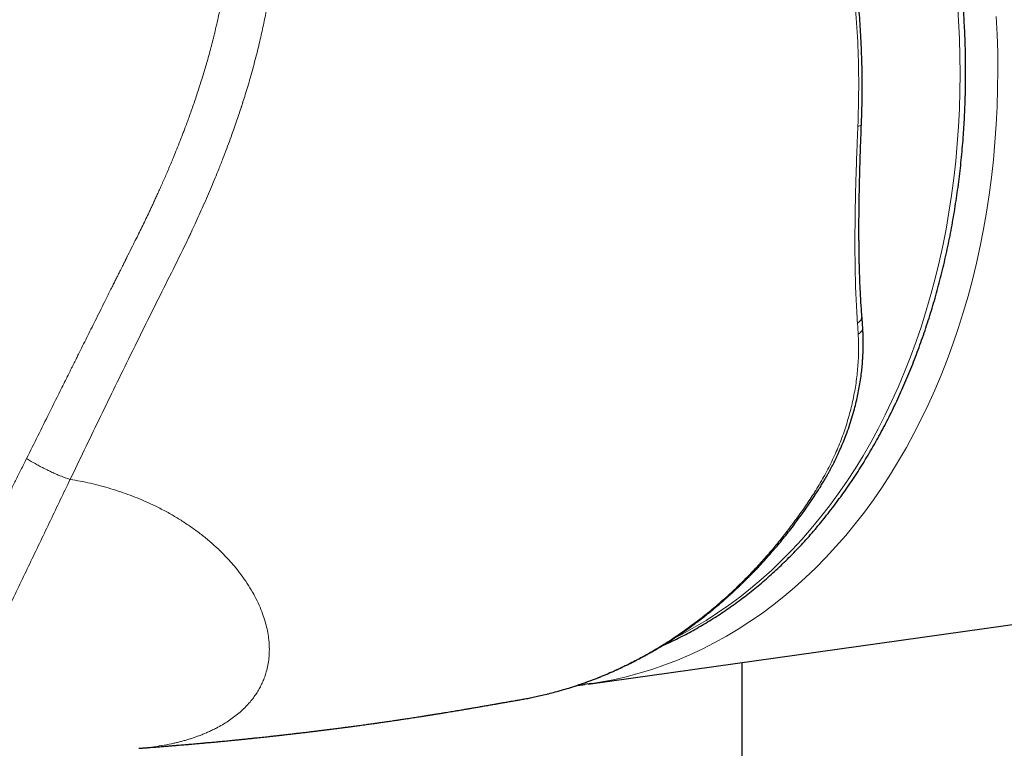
# Model space of a CAD drawing. Header units: millimetres. Extents: x 8 to 1110, y 12 to 672.
# Tile 41 of 58: x 893 to 928, y 247 to 273. Entities that reach past the tile are written whole.
import ezdxf

# ---------------------------------------------------------------- set-up
doc = ezdxf.new("R2010")
doc.units = ezdxf.units.MM

msp = doc.modelspace()

# ---------------------------------------------------------------- linework, layer by layer
at = {"color": 7, "linetype": 'Continuous', "lineweight": 30}
for p, q in [((913.443, 249.6), (935.91, 252.748)), ((918.907, 250.365), (918.907, 240.24))]:
    msp.add_line(p, q, dxfattribs=at)
at = {"color": 8, "linetype": 'Continuous', "lineweight": 0, "flags": 128}
for points in [[(916.504, 251.232), (916.804, 251.387), (917.222, 251.617), (917.635, 251.864), (918.041, 252.125), (918.441, 252.401), (918.834, 252.692), (919.22, 252.998), (919.599, 253.317), (919.97, 253.651), (920.333, 253.999), (920.689, 254.361), (921.036, 254.736), (921.374, 255.124), (921.704, 255.525), (922.025, 255.938), (922.337, 256.364), (922.639, 256.802), (922.932, 257.252), (923.215, 257.713), (923.488, 258.185), (923.751, 258.668), (924.003, 259.162), (924.245, 259.665), (924.476, 260.178), (924.696, 260.701), (924.905, 261.233), (925.103, 261.773), (925.29, 262.322), (925.465, 262.879), (925.629, 263.443), (925.781, 264.015), (925.922, 264.593), (926.05, 265.178), (926.167, 265.769), (926.271, 266.365), (926.364, 266.966), (926.444, 267.573), (926.512, 268.183), (926.568, 268.798), (926.611, 269.416), (926.643, 270.037), (926.661, 270.661), (926.668, 271.287), (926.662, 271.915), (926.644, 272.544), (926.613, 273.174), (926.57, 273.805)], [(927.953, 273.327), (927.984, 272.683), (928.003, 272.04), (928.009, 271.399), (928.002, 270.759), (927.983, 270.122), (927.951, 269.487), (927.907, 268.855), (927.85, 268.227), (927.78, 267.603), (927.698, 266.984), (927.604, 266.369), (927.497, 265.76), (927.378, 265.156), (927.247, 264.559), (927.103, 263.968), (926.948, 263.384), (926.78, 262.807), (926.601, 262.238), (926.41, 261.677), (926.208, 261.125), (925.994, 260.581), (925.769, 260.047), (925.533, 259.522), (925.286, 259.008), (925.028, 258.504), (924.759, 258.01), (924.48, 257.527), (924.191, 257.056), (923.892, 256.597), (923.583, 256.149), (923.265, 255.714), (922.937, 255.291), (922.599, 254.882), (922.253, 254.485), (921.899, 254.102), (921.535, 253.732), (921.164, 253.377), (920.785, 253.036), (920.398, 252.709), (920.003, 252.396), (919.602, 252.099), (919.193, 251.817), (918.778, 251.55), (918.357, 251.298), (917.929, 251.062), (917.496, 250.842), (917.057, 250.638), (916.614, 250.45), (916.165, 250.278), (915.712, 250.122), (915.255, 249.983), (914.793, 249.86), (914.329, 249.754), (913.861, 249.665), (913.577, 249.619)], [(923.032, 269.423), (923.069, 269.431), (923.101, 269.44), (923.126, 269.45), (923.144, 269.461), (923.155, 269.472), (923.159, 269.483)]]:
    msp.add_lwpolyline(points, dxfattribs=at)
at = {"color": 7, "linetype": 'Continuous', "lineweight": 30, "flags": 128}
msp.add_lwpolyline([(913.577, 249.619), (913.39, 249.592), (913.319, 249.583)], dxfattribs=at)
at = {"color": 8, "linetype": 'Continuous', "lineweight": 0}
for centre, radius, start, end in [((922.885, 262.686), 0.291, 297.3665, 0.2786), ((922.909, 262.297), 0.295, 297.113, 359.6938), ((921.433, 256.532), 0.183, 275.1587, 324.5623)]:
    msp.add_arc(centre, radius, start, end, dxfattribs=at)
for points, knots in [([(885.55, 334.136), (886.199, 333.762), (887.496, 333.013), (889.461, 331.881), (891.437, 330.744), (893.425, 329.601), (895.281, 328.535), (897.004, 327.546), (898.595, 326.633), (900.198, 325.713), (901.812, 324.787), (903.583, 323.772), (905.514, 322.665), (907.608, 321.466), (909.714, 320.259), (911.833, 319.045), (913.965, 317.824), (916.111, 316.594), (918.271, 315.356), (920.445, 314.11), (922.633, 312.855), (924.835, 311.592), (927.05, 310.32), (929.278, 309.039), (931.519, 307.751), (933.71, 306.489), (935.851, 305.256), (937.938, 304.053), (940.034, 302.843), (942.139, 301.627), (944.253, 300.405), (946.441, 299.139), (948.704, 297.828), (951.043, 296.472), (953.394, 295.109), (955.755, 293.739), (958.128, 292.361), (960.512, 290.976), (962.841, 289.624), (965.112, 288.304), (967.326, 287.017), (969.547, 285.727), (971.776, 284.431), (974.012, 283.132), (976.151, 281.889), (978.191, 280.704), (980.13, 279.578), (982.076, 278.448), (984.026, 277.316), (985.979, 276.183), (987.937, 275.048), (989.968, 273.87), (992.075, 272.65), (994.259, 271.385), (996.454, 270.115), (998.66, 268.84), (1000.137, 267.986), (1000.877, 267.559)], [0, 0, 0, 0, 0.019795, 0.039553, 0.059272, 0.07895, 0.098585, 0.113981, 0.129387, 0.144876, 0.160356, 0.175827, 0.195547, 0.215251, 0.234938, 0.254608, 0.274273, 0.293945, 0.313625, 0.333311, 0.353004, 0.372704, 0.392411, 0.412124, 0.431843, 0.451568, 0.469655, 0.487745, 0.505828, 0.523889, 0.541954, 0.560021, 0.579732, 0.599445, 0.619159, 0.638875, 0.658593, 0.678311, 0.698031, 0.716108, 0.734187, 0.752261, 0.770303, 0.788351, 0.806404, 0.821882, 0.837363, 0.852846, 0.868331, 0.883765, 0.89918, 0.914623, 0.93164, 0.948687, 0.965764, 0.982869, 1, 1, 1, 1]), ([(923.032, 269.423), (923.046, 269.868), (923.073, 270.755), (923.048, 272.093), (922.972, 273.43), (922.842, 274.768), (922.658, 276.105), (922.42, 277.438), (922.129, 278.76), (921.787, 280.064), (921.393, 281.345), (920.947, 282.602), (920.451, 283.832), (919.904, 285.034), (919.308, 286.2), (918.666, 287.325), (917.981, 288.404), (917.255, 289.436), (916.493, 290.418), (915.695, 291.35), (914.865, 292.229), (914.006, 293.053), (913.12, 293.821), (912.209, 294.529), (911.278, 295.181), (910.642, 295.562), (910.324, 295.753)], [0, 0, 0, 0, 0.04184, 0.083431, 0.12489, 0.166335, 0.207886, 0.249664, 0.291474, 0.333095, 0.374614, 0.416117, 0.457696, 0.499443, 0.54125, 0.582977, 0.624655, 0.666311, 0.707962, 0.749621, 0.791298, 0.832995, 0.874714, 0.916456, 0.958218, 1, 1, 1, 1]), ([(893.232, 290.744), (893.48, 290.598), (893.977, 290.306), (894.717, 289.843), (895.369, 289.415), (895.936, 289.029), (896.284, 288.783), (896.5, 288.626), (896.584, 288.564), (896.667, 288.502), (896.743, 288.446), (896.83, 288.38), (896.93, 288.303), (897.087, 288.182), (897.283, 288.027), (897.52, 287.832), (897.77, 287.618), (898.031, 287.385), (898.302, 287.131), (898.57, 286.866), (898.833, 286.592), (899.09, 286.308), (899.319, 286.04), (899.521, 285.793), (899.648, 285.629), (899.731, 285.519), (899.77, 285.467), (899.809, 285.415), (899.848, 285.362), (899.887, 285.308), (899.926, 285.254), (900.032, 285.105), (900.198, 284.862), (900.415, 284.523), (900.613, 284.19), (900.794, 283.864), (900.958, 283.548), (901.105, 283.244), (901.237, 282.951), (901.356, 282.669), (901.462, 282.397), (901.558, 282.137), (901.644, 281.888), (901.719, 281.654), (901.786, 281.435), (901.845, 281.226), (901.898, 281.028), (901.944, 280.849), (901.975, 280.718), (901.991, 280.647), (901.997, 280.622), (901.998, 280.615), (902, 280.607), (902.002, 280.6), (902.003, 280.593), (902.035, 280.454), (902.09, 280.188), (902.16, 279.798), (902.218, 279.42), (902.264, 279.057), (902.299, 278.711), (902.325, 278.382), (902.344, 278.071), (902.356, 277.767), (902.364, 277.431), (902.364, 277.056), (902.355, 276.643), (902.34, 276.311), (902.325, 276.061), (902.313, 275.895), (902.3, 275.729), (902.285, 275.562), (902.269, 275.394), (902.239, 275.104), (902.189, 274.687), (902.108, 274.141), (902.011, 273.583), (901.898, 273.015), (901.765, 272.416), (901.609, 271.788), (901.436, 271.157), (901.287, 270.655), (901.194, 270.362), (901.159, 270.252), (901.148, 270.218), (901.137, 270.183), (901.126, 270.149), (901.115, 270.114), (901.081, 270.01), (901.021, 269.829), (900.93, 269.563), (900.829, 269.273), (900.716, 268.961), (900.592, 268.625), (900.455, 268.268), (900.318, 267.92), (900.181, 267.585), (900.048, 267.265), (899.907, 266.933), (899.763, 266.603), (899.617, 266.276), (899.477, 265.967), (899.375, 265.75), (899.318, 265.628), (899.299, 265.589), (899.281, 265.55), (899.262, 265.511), (899.244, 265.472), (899.058, 265.083), (898.696, 264.35), (898.189, 263.345), (897.656, 262.275), (897.127, 261.2), (896.567, 260.057), (896.043, 258.982), (895.53, 257.921), (895.193, 257.22), (895.025, 256.872)], [0, 0, 0, 0, 0.025421, 0.050944, 0.076571, 0.093545, 0.110568, 0.11357, 0.116572, 0.119577, 0.122571, 0.124687, 0.12899, 0.133487, 0.141684, 0.150454, 0.1598, 0.169721, 0.180217, 0.191288, 0.201505, 0.212167, 0.223275, 0.23085, 0.238619, 0.240389, 0.24217, 0.24396, 0.24576, 0.247569, 0.249389, 0.251218, 0.262541, 0.273406, 0.283812, 0.293757, 0.303243, 0.312111, 0.320537, 0.328521, 0.336063, 0.343287, 0.350052, 0.356359, 0.362207, 0.367597, 0.372997, 0.377842, 0.381648, 0.383186, 0.383381, 0.383575, 0.383768, 0.383959, 0.384148, 0.384337, 0.394705, 0.404645, 0.414156, 0.423239, 0.431894, 0.439979, 0.447653, 0.454915, 0.462338, 0.472325, 0.4824, 0.492564, 0.496581, 0.500613, 0.504659, 0.508718, 0.512792, 0.516879, 0.529901, 0.543235, 0.556883, 0.570844, 0.58512, 0.601186, 0.617635, 0.632424, 0.639025, 0.639893, 0.640763, 0.641633, 0.642505, 0.643378, 0.644251, 0.650426, 0.657218, 0.664629, 0.672657, 0.681304, 0.69057, 0.700456, 0.708491, 0.716893, 0.725662, 0.734799, 0.743143, 0.751771, 0.759599, 0.760641, 0.761686, 0.762735, 0.763788, 0.764845, 0.765905, 0.795341, 0.824804, 0.848587, 0.883143, 0.912959, 0.942374, 0.971387, 1, 1, 1, 1]), ([(892.287, 289.754), (892.435, 289.668), (892.728, 289.496), (893.16, 289.235), (893.49, 289.029), (893.722, 288.881), (893.859, 288.793), (893.995, 288.704), (894.13, 288.615), (894.257, 288.531), (894.37, 288.456), (894.489, 288.375), (894.627, 288.281), (894.795, 288.163), (894.979, 288.034), (895.177, 287.892), (895.389, 287.737), (895.615, 287.568), (895.855, 287.384), (896.038, 287.239), (896.157, 287.142), (896.201, 287.106), (896.235, 287.078), (896.264, 287.055), (896.295, 287.029), (896.347, 286.985), (896.424, 286.92), (896.513, 286.844), (896.597, 286.772), (896.672, 286.706), (896.752, 286.634), (896.835, 286.559), (896.911, 286.489), (897.032, 286.376), (897.196, 286.218), (897.409, 286.001), (897.616, 285.781), (897.78, 285.6), (897.876, 285.491), (897.907, 285.455), (897.911, 285.45), (897.913, 285.448), (897.92, 285.44), (897.935, 285.423), (897.96, 285.393), (897.996, 285.35), (898.043, 285.295), (898.1, 285.225), (898.168, 285.141), (898.246, 285.044), (898.333, 284.931), (898.431, 284.802), (898.538, 284.656), (898.654, 284.493), (898.777, 284.314), (898.907, 284.116), (899.042, 283.899), (899.183, 283.662), (899.285, 283.481), (899.341, 283.376), (899.353, 283.355), (899.359, 283.344), (899.364, 283.333), (899.37, 283.323), (899.376, 283.312), (899.392, 283.282), (899.429, 283.211), (899.488, 283.097), (899.561, 282.95), (899.637, 282.792), (899.717, 282.617), (899.801, 282.424), (899.889, 282.213), (899.979, 281.981), (900.07, 281.73), (900.153, 281.484), (900.227, 281.246), (900.276, 281.077), (900.308, 280.963), (900.323, 280.908), (900.336, 280.86), (900.348, 280.812), (900.394, 280.635), (900.472, 280.305), (900.568, 279.815), (900.648, 279.292), (900.708, 278.76), (900.749, 278.216), (900.766, 277.735), (900.769, 277.32), (900.764, 277.071), (900.76, 276.926), (900.759, 276.887), (900.758, 276.86), (900.757, 276.835), (900.755, 276.793), (900.753, 276.732), (900.749, 276.642), (900.744, 276.531), (900.736, 276.398), (900.726, 276.245), (900.714, 276.081), (900.7, 275.907), (900.687, 275.778), (900.679, 275.692), (900.675, 275.654), (900.671, 275.615), (900.667, 275.576), (900.663, 275.536), (900.658, 275.495), (900.653, 275.454), (900.627, 275.222), (900.571, 274.799), (900.472, 274.188), (900.355, 273.58), (900.26, 273.145), (900.197, 272.876), (900.171, 272.769), (900.144, 272.658), (900.117, 272.548), (900.089, 272.439), (900.061, 272.331), (900.017, 272.163), (899.956, 271.938), (899.857, 271.587), (899.735, 271.18), (899.586, 270.711), (899.433, 270.254), (899.277, 269.811), (899.163, 269.5), (899.092, 269.311), (899.063, 269.236), (899.035, 269.162), (899.007, 269.089), (898.978, 269.015), (898.944, 268.928), (898.88, 268.766), (898.788, 268.535), (898.652, 268.203), (898.499, 267.84), (898.329, 267.45), (898.192, 267.144), (898.09, 266.919), (898.023, 266.773), (897.96, 266.638), (897.898, 266.506), (897.819, 266.339), (897.722, 266.137), (897.607, 265.9), (897.491, 265.663), (897.369, 265.418), (897.231, 265.143), (897.127, 264.934), (897.061, 264.801), (897.043, 264.765), (897.025, 264.729), (897.007, 264.692), (896.989, 264.656), (896.973, 264.624), (896.956, 264.59), (896.934, 264.546), (896.902, 264.482), (896.86, 264.398), (896.809, 264.295), (896.75, 264.178), (896.685, 264.049), (896.615, 263.908), (896.537, 263.752), (896.474, 263.626), (896.429, 263.535), (896.404, 263.486), (896.38, 263.438), (896.355, 263.389), (896.331, 263.341), (896.307, 263.292), (896.283, 263.244), (896.152, 262.983), (895.93, 262.538), (895.617, 261.913), (895.397, 261.47), (895.258, 261.191), (895.2, 261.074), (895.146, 260.967), (895.092, 260.859), (895.039, 260.752), (894.919, 260.511), (894.666, 260.004), (894.164, 258.994), (893.746, 258.155), (893.478, 257.616)], [0, 0, 0, 0, 0.015959, 0.031582, 0.046869, 0.051941, 0.056975, 0.061971, 0.066929, 0.071849, 0.07603, 0.079378, 0.085082, 0.091363, 0.09822, 0.105653, 0.113661, 0.122246, 0.131409, 0.141156, 0.143523, 0.145311, 0.146326, 0.147449, 0.14868, 0.15002, 0.153609, 0.157803, 0.160587, 0.163588, 0.166805, 0.170239, 0.173628, 0.176124, 0.185056, 0.194008, 0.203221, 0.211828, 0.215592, 0.216046, 0.216085, 0.216132, 0.216275, 0.216996, 0.218145, 0.21972, 0.221882, 0.224532, 0.227671, 0.231298, 0.235411, 0.24014, 0.245379, 0.25113, 0.257393, 0.26417, 0.271466, 0.279286, 0.287638, 0.289004, 0.289365, 0.289697, 0.290036, 0.290382, 0.290735, 0.291095, 0.293203, 0.297502, 0.30192, 0.306885, 0.312189, 0.317999, 0.324313, 0.331127, 0.338436, 0.346236, 0.352312, 0.35865, 0.360519, 0.361861, 0.363202, 0.364542, 0.365883, 0.377846, 0.391706, 0.405628, 0.419613, 0.433706, 0.448143, 0.456985, 0.465782, 0.467326, 0.468172, 0.468736, 0.469399, 0.470162, 0.471948, 0.474115, 0.477042, 0.480462, 0.484375, 0.488783, 0.493071, 0.497744, 0.498708, 0.499686, 0.500679, 0.501688, 0.502711, 0.503749, 0.504803, 0.505871, 0.521585, 0.53734, 0.553059, 0.568664, 0.57117, 0.574097, 0.576998, 0.579873, 0.582723, 0.585547, 0.588346, 0.595916, 0.603303, 0.616052, 0.628245, 0.640797, 0.652719, 0.664017, 0.666078, 0.668117, 0.670134, 0.672129, 0.674102, 0.676237, 0.679255, 0.68738, 0.69525, 0.70669, 0.71755, 0.727832, 0.73248, 0.736467, 0.740194, 0.743923, 0.747652, 0.75442, 0.761189, 0.767961, 0.774736, 0.78232, 0.791677, 0.792723, 0.793768, 0.794813, 0.795856, 0.796899, 0.797941, 0.798587, 0.799876, 0.801724, 0.80413, 0.807096, 0.810621, 0.814232, 0.818288, 0.822787, 0.827729, 0.829174, 0.830577, 0.831979, 0.833379, 0.834777, 0.836174, 0.837569, 0.838962, 0.858689, 0.876021, 0.893087, 0.897001, 0.900105, 0.903209, 0.906313, 0.909417, 0.912522, 0.927158, 0.953299, 1, 1, 1, 1]), ([(923.018, 262.428), (923.009, 262.573), (922.989, 262.864), (922.967, 263.315), (922.949, 263.776), (922.937, 264.247), (922.93, 264.728), (922.927, 265.219), (922.929, 265.718), (922.934, 266.225), (922.943, 266.741), (922.955, 267.264), (922.971, 267.794), (922.989, 268.331), (923.009, 268.874), (923.024, 269.24), (923.032, 269.423)], [0, 0, 0, 0, 0.071994, 0.143794, 0.215426, 0.286918, 0.358296, 0.429586, 0.500814, 0.572007, 0.643192, 0.714396, 0.785649, 0.856979, 0.928419, 1, 1, 1, 1]), ([(923.044, 262.034), (923.04, 262.1), (923.032, 262.23), (923.023, 262.362), (923.018, 262.428)], [0, 0, 0, 0, 0.500153, 1, 1, 1, 1]), ([(921.449, 256.349), (921.561, 256.528), (921.784, 256.886), (922.074, 257.438), (922.329, 257.998), (922.547, 258.565), (922.727, 259.139), (922.869, 259.717), (922.973, 260.297), (923.037, 260.878), (923.066, 261.459), (923.051, 261.842), (923.044, 262.034)], [0, 0, 0, 0, 0.100232, 0.200205, 0.299996, 0.399681, 0.499336, 0.599038, 0.698869, 0.798911, 0.899256, 1, 1, 1, 1]), ([(893.478, 257.616), (893.411, 257.481), (893.279, 257.218), (893.087, 256.833), (892.905, 256.47), (892.733, 256.127), (892.572, 255.806), (892.421, 255.506), (892.28, 255.226), (892.148, 254.964), (892.024, 254.719), (891.91, 254.493), (891.807, 254.29), (891.716, 254.109), (891.636, 253.951), (891.578, 253.837), (891.534, 253.748), (891.495, 253.672), (891.447, 253.578), (891.396, 253.477), (891.344, 253.374), (891.291, 253.269), (891.237, 253.162), (891.14, 252.971), (890.998, 252.69), (890.816, 252.328), (890.631, 251.962), (890.445, 251.593), (890.252, 251.208), (890.055, 250.813), (889.855, 250.411), (889.651, 250), (889.485, 249.664), (889.362, 249.415), (889.291, 249.271), (889.229, 249.144), (889.171, 249.026), (889.112, 248.906), (889, 248.678), (888.832, 248.333), (888.605, 247.866), (888.382, 247.405), (888.164, 246.953), (887.961, 246.53), (887.814, 246.224), (887.73, 246.047), (887.7, 245.984), (887.673, 245.928), (887.617, 245.809), (887.527, 245.621), (887.403, 245.359), (887.27, 245.079), (887.121, 244.764), (886.955, 244.412), (886.771, 244.021), (886.577, 243.606), (886.38, 243.186), (886.183, 242.763), (886.048, 242.472), (885.972, 242.306), (885.956, 242.272), (885.942, 242.241), (885.927, 242.21), (885.913, 242.179), (885.899, 242.148), (885.862, 242.07), (885.767, 241.862), (885.609, 241.519), (885.408, 241.08), (885.197, 240.618), (885.007, 240.197), (884.838, 239.823), (884.734, 239.592), (884.669, 239.448), (884.646, 239.395), (884.622, 239.343), (884.599, 239.29), (884.575, 239.237), (884.552, 239.185), (884.439, 238.931), (884.16, 238.304), (883.876, 237.654), (883.667, 237.172), (883.606, 237.032), (883.541, 236.882), (883.476, 236.731), (883.411, 236.581), (883.347, 236.43), (883.185, 236.053), (882.835, 235.232), (882.325, 234.019), (881.752, 232.64), (881.39, 231.756), (881.209, 231.313)], [0, 0, 0, 0, 0.015429, 0.030067, 0.043913, 0.056969, 0.069234, 0.080708, 0.091392, 0.101286, 0.110804, 0.119454, 0.127237, 0.134153, 0.140202, 0.145384, 0.147301, 0.150386, 0.154185, 0.158062, 0.162017, 0.16605, 0.17016, 0.174349, 0.18802, 0.202461, 0.216005, 0.230162, 0.244932, 0.260316, 0.275504, 0.291245, 0.307541, 0.314094, 0.319735, 0.324173, 0.328674, 0.333238, 0.337866, 0.354908, 0.372755, 0.391408, 0.407699, 0.424559, 0.439866, 0.442715, 0.444819, 0.446965, 0.449152, 0.458457, 0.468448, 0.479124, 0.490487, 0.504458, 0.519345, 0.535146, 0.551861, 0.567328, 0.583503, 0.58508, 0.586239, 0.587403, 0.588573, 0.589747, 0.590927, 0.592113, 0.598725, 0.614578, 0.631274, 0.648814, 0.667197, 0.679157, 0.691449, 0.693486, 0.695477, 0.697468, 0.699458, 0.701449, 0.703439, 0.70543, 0.730296, 0.774641, 0.779152, 0.784796, 0.79048, 0.796165, 0.801849, 0.807534, 0.813218, 0.844481, 0.900306, 0.950151, 1, 1, 1, 1]), ([(893.478, 257.616), (893.497, 257.604), (893.538, 257.577), (893.607, 257.533), (893.688, 257.485), (893.794, 257.424), (893.927, 257.352), (894.082, 257.271), (894.244, 257.191), (894.406, 257.115), (894.563, 257.045), (894.698, 256.989), (894.807, 256.946), (894.891, 256.915), (894.962, 256.891), (895.005, 256.878), (895.025, 256.872)], [0, 0, 0, 0, 0.044399, 0.092986, 0.148107, 0.210255, 0.302177, 0.40022, 0.499992, 0.599703, 0.697589, 0.789334, 0.851401, 0.906539, 0.955283, 1, 1, 1, 1]), ([(883.358, 230.699), (883.614, 231.328), (884.125, 232.583), (884.905, 234.463), (885.696, 236.336), (886.499, 238.202), (887.31, 240.064), (888.127, 241.92), (888.886, 243.645), (889.587, 245.241), (890.235, 246.704), (890.896, 248.165), (891.57, 249.624), (892.251, 251.076), (892.939, 252.523), (893.63, 253.966), (894.326, 255.416), (894.792, 256.386), (895.026, 256.872)], [0, 0, 0, 0, 0.071318, 0.142545, 0.213692, 0.284788, 0.355929, 0.42721, 0.498627, 0.554668, 0.610685, 0.666621, 0.722549, 0.7786, 0.8338, 0.889093, 0.94447, 1, 1, 1, 1]), ([(895.025, 256.872), (895.146, 256.852), (895.391, 256.812), (895.752, 256.736), (896.114, 256.647), (896.473, 256.545), (896.823, 256.433), (897.162, 256.312), (897.491, 256.182), (897.81, 256.044), (898.151, 255.882), (898.509, 255.694), (898.88, 255.478), (899.235, 255.248), (899.574, 255.006), (899.896, 254.751), (900.201, 254.485), (900.488, 254.208), (900.754, 253.922), (900.999, 253.629), (901.222, 253.328), (901.422, 253.023), (901.597, 252.716), (901.748, 252.407), (901.868, 252.11), (901.961, 251.828), (902.029, 251.56), (902.077, 251.295), (902.105, 251.032), (902.111, 250.773), (902.096, 250.519), (902.06, 250.272), (902.008, 250.051), (901.944, 249.854), (901.873, 249.678), (901.791, 249.508), (901.7, 249.344), (901.599, 249.19), (901.484, 249.034), (901.35, 248.877), (901.194, 248.717), (901.023, 248.563), (900.84, 248.418), (900.646, 248.281), (900.442, 248.154), (900.255, 248.05), (900.09, 247.967), (899.95, 247.902), (899.813, 247.842), (899.681, 247.789), (899.557, 247.743), (899.434, 247.699), (899.307, 247.658), (899.178, 247.618), (899.045, 247.58), (898.909, 247.544), (898.77, 247.51), (898.563, 247.464), (898.282, 247.411), (897.919, 247.36), (897.644, 247.328), (897.489, 247.32), (897.465, 247.318)], [0, 0, 0, 0, 0.016552, 0.033405, 0.05058, 0.068097, 0.085658, 0.102702, 0.119741, 0.13679, 0.153866, 0.175754, 0.197667, 0.219635, 0.24169, 0.263861, 0.286179, 0.308675, 0.331151, 0.353729, 0.376441, 0.399158, 0.421758, 0.444378, 0.467047, 0.486872, 0.50663, 0.526339, 0.54602, 0.565879, 0.585623, 0.605268, 0.624835, 0.639489, 0.654493, 0.669663, 0.684326, 0.698662, 0.712603, 0.729034, 0.745625, 0.762387, 0.77933, 0.795606, 0.812063, 0.828707, 0.838606, 0.848575, 0.858615, 0.867515, 0.875514, 0.883591, 0.891746, 0.899981, 0.908296, 0.916692, 0.925168, 0.933727, 0.953858, 0.974613, 0.995999, 1, 1, 1, 1]), ([(911.021, 249.044), (911.105, 249.058), (911.351, 249.1), (911.756, 249.188), (912.245, 249.309), (912.74, 249.452), (913.239, 249.616), (913.733, 249.8), (914.22, 250.002), (914.702, 250.222), (915.205, 250.475), (915.728, 250.765), (916.269, 251.094), (916.799, 251.449), (917.292, 251.809), (917.75, 252.169), (918.173, 252.527), (918.587, 252.902), (918.993, 253.293), (919.388, 253.701), (919.767, 254.118), (920.128, 254.542), (920.474, 254.972), (920.809, 255.417), (921.136, 255.874), (921.345, 256.191), (921.449, 256.349)], [0, 0, 0, 0, 0.02056, 0.060119, 0.099748, 0.141802, 0.183821, 0.225811, 0.267774, 0.309717, 0.351643, 0.401039, 0.450426, 0.49981, 0.549199, 0.591115, 0.633045, 0.674995, 0.716971, 0.758979, 0.801025, 0.840711, 0.880444, 0.920232, 0.960081, 1, 1, 1, 1])]:
    msp.add_open_spline(points, degree=3, knots=knots, dxfattribs=at)
at = {"color": 7, "linetype": 'Continuous', "lineweight": 30}
for points, knots in [([(916.06, 250.953), (916.079, 250.961), (916.187, 251.009), (916.384, 251.1), (916.649, 251.229), (916.912, 251.364), (917.174, 251.505), (917.433, 251.652), (917.69, 251.805), (917.945, 251.964), (918.198, 252.128), (918.448, 252.299), (918.696, 252.476), (918.941, 252.658), (919.184, 252.846), (919.424, 253.039), (919.662, 253.239), (919.896, 253.444), (920.128, 253.654), (920.357, 253.87), (920.583, 254.092), (920.806, 254.319), (921.026, 254.551), (921.242, 254.788), (921.456, 255.031), (921.666, 255.279), (921.872, 255.532), (922.076, 255.791), (922.275, 256.054), (922.471, 256.322), (922.664, 256.595), (922.853, 256.873), (923.038, 257.155), (923.219, 257.442), (923.396, 257.734), (923.57, 258.03), (923.74, 258.331), (923.905, 258.636), (924.067, 258.945), (924.224, 259.258), (924.377, 259.576), (924.527, 259.898), (924.671, 260.223), (924.812, 260.553), (924.948, 260.886), (925.08, 261.223), (925.208, 261.564), (925.331, 261.908), (925.449, 262.255), (925.563, 262.607), (925.673, 262.961), (925.778, 263.319), (925.878, 263.68), (925.974, 264.044), (926.065, 264.41), (926.151, 264.78), (926.232, 265.153), (926.309, 265.529), (926.381, 265.907), (926.448, 266.288), (926.51, 266.672), (926.567, 267.058), (926.62, 267.446), (926.667, 267.837), (926.71, 268.231), (926.747, 268.626), (926.778, 269.011), (926.804, 269.383), (926.824, 269.742), (926.841, 270.103), (926.853, 270.464), (926.861, 270.826), (926.865, 271.188), (926.865, 271.551), (926.86, 271.915), (926.852, 272.278), (926.839, 272.642), (926.822, 273.005), (926.801, 273.369), (926.776, 273.732), (926.747, 274.094), (926.714, 274.455), (926.678, 274.815), (926.637, 275.171), (926.594, 275.522), (926.548, 275.862), (926.502, 276.174), (926.46, 276.444), (926.42, 276.695), (926.383, 276.91), (926.335, 277.181), (926.291, 277.416), (926.239, 277.685), (926.192, 277.916), (926.135, 278.192), (926.071, 278.482), (926.002, 278.786), (925.927, 279.099), (925.847, 279.419), (925.762, 279.745), (925.672, 280.075), (925.578, 280.408), (925.479, 280.743), (925.376, 281.08), (925.269, 281.418), (925.157, 281.756), (925.041, 282.094), (924.921, 282.432), (924.797, 282.77), (924.669, 283.107), (924.536, 283.442), (924.4, 283.777), (924.26, 284.111), (924.115, 284.442), (923.967, 284.772), (923.815, 285.101), (923.659, 285.427), (923.5, 285.751), (923.336, 286.073), (923.169, 286.392), (922.999, 286.709), (922.824, 287.023), (922.646, 287.334), (922.465, 287.643), (922.28, 287.949), (922.092, 288.251), (921.9, 288.55), (921.706, 288.847), (921.507, 289.139), (921.306, 289.429), (921.101, 289.714), (920.893, 289.996), (920.683, 290.275), (920.469, 290.55), (920.252, 290.82), (920.032, 291.087), (919.809, 291.35), (919.584, 291.609), (919.356, 291.863), (919.125, 292.113), (918.891, 292.359), (918.655, 292.601), (918.416, 292.838), (918.175, 293.07), (917.931, 293.298), (917.685, 293.522), (917.437, 293.74), (917.187, 293.954), (916.934, 294.163), (916.679, 294.367), (916.422, 294.566), (916.163, 294.76), (915.902, 294.949), (915.639, 295.133), (915.375, 295.312), (915.108, 295.486), (914.84, 295.654), (914.571, 295.817), (914.3, 295.974), (914.027, 296.127), (913.753, 296.273), (913.477, 296.415), (913.2, 296.55), (912.922, 296.681), (912.643, 296.805), (912.363, 296.924), (912.082, 297.037), (911.799, 297.145), (911.516, 297.246), (911.232, 297.342), (910.947, 297.433), (910.662, 297.517), (910.376, 297.595), (910.089, 297.668), (909.802, 297.734), (909.514, 297.795), (909.226, 297.85), (908.938, 297.898), (908.65, 297.941), (908.361, 297.978), (908.073, 298.008), (907.784, 298.033), (907.496, 298.051), (907.207, 298.063), (906.919, 298.07), (906.631, 298.07), (906.344, 298.064), (906.057, 298.051), (905.77, 298.033), (905.484, 298.008), (905.198, 297.978), (904.914, 297.941), (904.673, 297.905), (904.527, 297.879), (904.475, 297.87)], [0, 0, 0, 0, 0.001151, 0.006591, 0.012035, 0.017484, 0.022937, 0.028394, 0.033855, 0.039321, 0.044791, 0.050264, 0.055742, 0.061224, 0.06671, 0.0722, 0.077694, 0.083192, 0.088693, 0.094198, 0.099707, 0.105219, 0.110735, 0.116254, 0.121777, 0.127302, 0.132831, 0.138363, 0.143898, 0.149436, 0.154977, 0.160521, 0.166068, 0.171618, 0.17717, 0.182726, 0.188284, 0.193844, 0.199408, 0.204975, 0.210544, 0.216116, 0.221691, 0.227269, 0.232849, 0.238433, 0.244021, 0.249611, 0.255205, 0.260802, 0.266403, 0.272008, 0.277617, 0.28323, 0.288848, 0.29447, 0.300098, 0.305731, 0.311371, 0.317016, 0.322669, 0.328329, 0.333997, 0.339675, 0.345362, 0.35106, 0.35677, 0.361896, 0.367021, 0.372145, 0.377268, 0.382389, 0.387509, 0.392626, 0.397741, 0.402853, 0.407962, 0.413066, 0.418164, 0.423254, 0.428334, 0.433399, 0.438443, 0.443453, 0.448403, 0.453238, 0.45779, 0.46157, 0.464664, 0.468376, 0.470697, 0.476137, 0.478385, 0.482112, 0.485992, 0.49016, 0.494515, 0.499016, 0.503631, 0.508336, 0.513115, 0.517953, 0.522842, 0.527773, 0.532741, 0.53774, 0.542766, 0.547816, 0.552887, 0.557977, 0.563083, 0.568205, 0.57334, 0.578487, 0.583646, 0.588814, 0.593992, 0.599179, 0.604373, 0.609575, 0.614784, 0.619998, 0.625219, 0.630445, 0.635676, 0.640912, 0.646153, 0.651397, 0.656646, 0.661898, 0.667154, 0.672413, 0.677676, 0.682941, 0.688209, 0.69348, 0.698754, 0.70403, 0.709309, 0.71459, 0.719873, 0.725158, 0.730445, 0.735734, 0.741025, 0.746318, 0.751613, 0.75691, 0.762208, 0.767508, 0.772809, 0.778112, 0.783417, 0.788723, 0.794031, 0.79934, 0.804651, 0.809964, 0.815277, 0.820593, 0.82591, 0.831228, 0.836548, 0.841869, 0.847192, 0.852516, 0.857842, 0.86317, 0.868499, 0.87383, 0.879163, 0.884498, 0.889834, 0.895172, 0.900512, 0.905854, 0.911198, 0.916545, 0.921893, 0.927244, 0.932597, 0.937952, 0.94331, 0.948671, 0.954035, 0.959401, 0.96477, 0.970142, 0.975517, 0.980896, 0.986277, 0.991662, 0.997051, 1, 1, 1, 1]), ([(923.159, 269.483), (923.166, 269.662), (923.178, 270.014), (923.186, 270.535), (923.187, 271.038), (923.181, 271.524), (923.168, 271.989), (923.149, 272.436), (923.126, 272.862), (923.098, 273.272), (923.065, 273.689), (923.026, 274.109), (922.982, 274.532), (922.935, 274.931), (922.886, 275.307), (922.837, 275.658), (922.789, 275.973), (922.744, 276.251), (922.703, 276.498), (922.661, 276.736), (922.619, 276.97), (922.574, 277.205), (922.527, 277.443), (922.45, 277.823), (922.335, 278.35), (922.183, 278.983), (922.026, 279.583), (921.867, 280.151), (921.699, 280.714), (921.523, 281.265), (921.343, 281.794), (921.162, 282.3), (920.992, 282.75), (920.835, 283.147), (920.691, 283.498), (920.544, 283.844), (920.392, 284.193), (920.229, 284.551), (920.057, 284.918), (919.867, 285.308), (919.658, 285.721), (919.429, 286.155), (919.186, 286.597), (918.928, 287.046), (918.655, 287.5), (918.368, 287.959), (918.064, 288.422), (917.79, 288.822), (917.552, 289.157), (917.36, 289.42), (917.172, 289.671), (916.993, 289.904), (916.822, 290.122), (916.677, 290.304), (916.555, 290.454), (916.455, 290.575), (916.36, 290.689), (916.269, 290.796), (916.185, 290.895), (916.109, 290.983), (916.044, 291.057), (915.989, 291.12), (915.938, 291.178), (915.883, 291.239), (915.82, 291.31), (915.75, 291.388), (915.656, 291.491), (915.536, 291.621), (915.389, 291.779), (915.223, 291.952), (915.038, 292.143), (914.832, 292.349), (914.609, 292.567), (914.369, 292.796), (914.088, 293.057), (913.765, 293.345), (913.402, 293.656), (913.023, 293.966), (912.628, 294.276), (912.219, 294.581), (911.797, 294.88), (911.361, 295.172), (910.91, 295.459), (910.602, 295.641), (910.446, 295.732)], [0, 0, 0, 0, 0.016946, 0.0333, 0.049074, 0.064275, 0.078912, 0.092746, 0.106048, 0.118825, 0.131079, 0.144992, 0.158173, 0.170628, 0.182356, 0.193361, 0.20364, 0.211874, 0.219575, 0.226886, 0.234237, 0.241659, 0.249151, 0.256705, 0.277749, 0.299193, 0.317221, 0.335532, 0.35407, 0.372153, 0.389597, 0.406408, 0.422593, 0.434872, 0.44677, 0.458439, 0.470473, 0.482934, 0.495826, 0.509141, 0.524427, 0.540198, 0.556448, 0.573176, 0.590384, 0.608077, 0.626259, 0.644935, 0.656123, 0.667134, 0.677576, 0.68745, 0.696755, 0.705491, 0.711054, 0.716358, 0.721404, 0.726191, 0.730687, 0.734662, 0.738067, 0.74076, 0.743198, 0.746015, 0.749242, 0.75288, 0.756859, 0.763644, 0.771081, 0.779171, 0.788565, 0.79871, 0.809607, 0.821257, 0.83366, 0.850161, 0.867203, 0.884786, 0.902909, 0.921568, 0.940413, 0.95977, 0.979634, 1, 1, 1, 1]), ([(923.176, 262.688), (923.169, 262.775), (923.156, 262.945), (923.139, 263.197), (923.126, 263.436), (923.115, 263.661), (923.105, 263.873), (923.098, 264.066), (923.092, 264.242), (923.088, 264.4), (923.084, 264.543), (923.081, 264.672), (923.079, 264.787), (923.077, 264.888), (923.076, 264.975), (923.075, 265.047), (923.074, 265.107), (923.074, 265.159), (923.073, 265.207), (923.073, 265.256), (923.073, 265.311), (923.072, 265.373), (923.072, 265.445), (923.071, 265.527), (923.071, 265.621), (923.071, 265.729), (923.071, 265.855), (923.072, 265.996), (923.072, 266.154), (923.074, 266.328), (923.076, 266.52), (923.079, 266.73), (923.083, 266.961), (923.087, 267.211), (923.093, 267.48), (923.101, 267.769), (923.109, 268.076), (923.119, 268.401), (923.131, 268.743), (923.144, 269.106), (923.154, 269.355), (923.159, 269.483)], [0, 0, 0, 0, 0.0449991, 0.0872087, 0.1266511, 0.1633439, 0.1973016, 0.2285352, 0.2554971, 0.2800509, 0.3022011, 0.3219513, 0.339304, 0.3550908, 0.3681846, 0.3786048, 0.3874155, 0.395237, 0.4020695, 0.4091667, 0.4171835, 0.426466, 0.4370141, 0.449054, 0.4626262, 0.4785331, 0.4968482, 0.5175717, 0.54027, 0.5652931, 0.5926428, 0.6223214, 0.654936, 0.689973, 0.7274386, 0.7673404, 0.809688, 0.8536717, 0.9000397, 0.9488091, 1, 1, 1, 1]), ([(923.204, 262.295), (923.2, 262.354), (923.192, 262.485), (923.181, 262.616), (923.176, 262.688)], [0, 0, 0, 0, 0.452522, 1, 1, 1, 1]), ([(921.582, 256.426), (921.617, 256.48), (921.684, 256.583), (921.775, 256.732), (921.855, 256.867), (921.923, 256.985), (921.981, 257.089), (922.029, 257.177), (922.068, 257.249), (922.098, 257.305), (922.118, 257.343), (922.13, 257.367), (922.14, 257.385), (922.154, 257.413), (922.178, 257.46), (922.211, 257.526), (922.252, 257.61), (922.299, 257.708), (922.348, 257.814), (922.419, 257.97), (922.508, 258.179), (922.618, 258.456), (922.724, 258.752), (922.824, 259.062), (922.908, 259.356), (922.977, 259.63), (923.035, 259.888), (923.084, 260.145), (923.127, 260.407), (923.156, 260.622), (923.175, 260.79), (923.186, 260.905), (923.196, 261.014), (923.202, 261.109), (923.207, 261.184), (923.21, 261.234), (923.212, 261.265), (923.213, 261.285), (923.214, 261.31), (923.216, 261.352), (923.218, 261.413), (923.221, 261.49), (923.223, 261.583), (923.224, 261.694), (923.223, 261.821), (923.22, 261.964), (923.215, 262.125), (923.208, 262.236), (923.204, 262.295)], [0, 0, 0, 0, 0.029782, 0.05671, 0.080789, 0.102024, 0.120417, 0.135973, 0.148693, 0.15858, 0.165634, 0.169066, 0.171008, 0.175417, 0.183799, 0.195354, 0.21008, 0.227828, 0.24638, 0.264998, 0.309145, 0.353667, 0.407162, 0.459822, 0.510505, 0.554871, 0.597614, 0.639711, 0.683213, 0.728198, 0.747384, 0.76683, 0.785965, 0.801931, 0.81433, 0.823156, 0.82743, 0.829506, 0.833122, 0.840395, 0.850472, 0.863356, 0.879053, 0.897568, 0.91891, 0.943088, 0.970113, 1, 1, 1, 1]), ([(911.019, 249.042), (911.078, 249.052), (911.203, 249.074), (911.393, 249.112), (911.595, 249.155), (911.81, 249.203), (912.034, 249.257), (912.268, 249.318), (912.509, 249.385), (912.771, 249.463), (913.055, 249.554), (913.361, 249.659), (913.609, 249.751), (913.797, 249.824), (913.923, 249.875), (914.051, 249.928), (914.179, 249.982), (914.303, 250.036), (914.429, 250.092), (914.553, 250.148), (914.671, 250.204), (914.773, 250.252), (914.86, 250.295), (914.93, 250.329), (914.981, 250.355), (915.016, 250.372), (915.037, 250.383), (915.056, 250.393), (915.078, 250.404), (915.111, 250.421), (915.153, 250.443), (915.214, 250.474), (915.291, 250.515), (915.388, 250.567), (915.495, 250.625), (915.612, 250.69), (915.739, 250.763), (915.875, 250.842), (916.017, 250.927), (916.205, 251.042), (916.43, 251.185), (916.689, 251.356), (916.936, 251.527), (917.172, 251.697), (917.398, 251.866), (917.644, 252.056), (917.915, 252.274), (918.137, 252.462), (918.289, 252.594), (918.369, 252.664), (918.449, 252.736), (918.529, 252.808), (918.607, 252.879), (918.683, 252.95), (918.754, 253.017), (918.817, 253.076), (918.864, 253.121), (918.898, 253.154), (918.926, 253.181), (918.958, 253.211), (918.997, 253.25), (919.047, 253.299), (919.11, 253.362), (919.188, 253.44), (919.279, 253.533), (919.383, 253.64), (919.499, 253.762), (919.625, 253.898), (919.764, 254.05), (919.914, 254.219), (920.076, 254.405), (920.248, 254.609), (920.424, 254.825), (920.605, 255.053), (920.788, 255.291), (920.978, 255.547), (921.175, 255.822), (921.378, 256.116), (921.513, 256.321), (921.582, 256.426)], [0, 0, 0, 0, 0.013535, 0.028325, 0.044379, 0.061704, 0.080262, 0.099572, 0.119498, 0.140024, 0.164871, 0.190544, 0.217041, 0.227677, 0.23844, 0.24933, 0.260348, 0.271259, 0.28137, 0.293013, 0.303284, 0.312183, 0.319713, 0.325872, 0.33066, 0.333114, 0.334945, 0.336212, 0.33806, 0.340942, 0.344817, 0.349207, 0.356821, 0.365355, 0.374809, 0.385182, 0.396476, 0.408688, 0.421753, 0.434839, 0.45943, 0.483175, 0.506073, 0.528127, 0.549335, 0.570084, 0.598307, 0.627557, 0.635389, 0.64329, 0.651263, 0.659307, 0.66733, 0.674577, 0.682532, 0.688906, 0.693699, 0.69691, 0.699307, 0.702477, 0.706471, 0.711486, 0.718006, 0.726055, 0.735631, 0.746738, 0.758839, 0.772352, 0.787277, 0.803617, 0.821373, 0.840547, 0.861142, 0.881272, 0.902601, 0.925135, 0.948875, 0.973829, 1, 1, 1, 1]), ([(913.038, 249.55), (913.11, 249.557), (913.203, 249.567), (913.295, 249.58), (913.314, 249.583)], [0, 0, 0, 0, 0.783769, 1, 1, 1, 1]), ([(897.465, 247.317), (897.479, 247.318), (897.514, 247.321), (897.567, 247.325), (897.624, 247.329), (897.677, 247.333), (897.731, 247.337), (897.796, 247.342), (897.874, 247.348), (897.968, 247.355), (898.067, 247.362), (898.165, 247.37), (898.257, 247.377), (898.347, 247.384), (898.43, 247.391), (898.506, 247.397), (898.576, 247.403), (898.64, 247.408), (898.698, 247.413), (898.749, 247.417), (898.797, 247.421), (898.849, 247.425), (898.922, 247.431), (899.013, 247.439), (899.121, 247.448), (899.235, 247.458), (899.35, 247.468), (899.462, 247.478), (899.563, 247.487), (899.643, 247.494), (899.708, 247.5), (899.765, 247.505), (899.83, 247.511), (899.914, 247.518), (900.01, 247.527), (900.109, 247.536), (900.196, 247.544), (900.272, 247.552), (900.347, 247.559), (900.431, 247.567), (900.529, 247.576), (900.636, 247.586), (900.746, 247.597), (900.86, 247.608), (900.982, 247.62), (901.098, 247.632), (901.201, 247.642), (901.287, 247.651), (901.367, 247.659), (901.438, 247.667), (901.501, 247.673), (901.564, 247.68), (901.643, 247.688), (901.741, 247.698), (901.854, 247.71), (901.969, 247.723), (902.095, 247.736), (902.233, 247.752), (902.379, 247.768), (902.501, 247.781), (902.603, 247.793), (902.692, 247.803), (902.783, 247.813), (902.873, 247.824), (902.955, 247.833), (903.027, 247.841), (903.09, 247.849), (903.152, 247.856), (903.219, 247.864), (903.297, 247.873), (903.381, 247.883), (903.471, 247.894), (903.577, 247.907), (903.701, 247.922), (903.842, 247.939), (903.979, 247.956), (904.108, 247.972), (904.221, 247.986), (904.322, 247.999), (904.414, 248.011), (904.507, 248.023), (904.6, 248.035), (904.692, 248.047), (904.777, 248.058), (904.852, 248.068), (904.919, 248.077), (904.986, 248.086), (905.062, 248.096), (905.146, 248.107), (905.237, 248.119), (905.336, 248.133), (905.442, 248.147), (905.55, 248.162), (905.651, 248.176), (905.747, 248.189), (905.839, 248.202), (905.924, 248.214), (906.001, 248.225), (906.077, 248.236), (906.156, 248.247), (906.24, 248.259), (906.329, 248.272), (906.422, 248.286), (906.513, 248.299), (906.596, 248.311), (906.668, 248.322), (906.734, 248.332), (906.803, 248.342), (906.88, 248.353), (906.967, 248.367), (907.066, 248.381), (907.173, 248.398), (907.281, 248.414), (907.383, 248.43), (907.473, 248.444), (907.552, 248.456), (907.621, 248.467), (907.682, 248.477), (907.732, 248.485), (907.777, 248.492), (907.82, 248.498), (907.869, 248.506), (907.926, 248.515), (907.992, 248.526), (908.067, 248.538), (908.148, 248.551), (908.241, 248.566), (908.344, 248.583), (908.456, 248.601), (908.564, 248.619), (908.662, 248.635), (908.751, 248.65), (908.835, 248.664), (908.925, 248.68), (909.016, 248.695), (909.103, 248.71), (909.18, 248.723), (909.248, 248.735), (909.31, 248.745), (909.377, 248.757), (909.451, 248.77), (909.534, 248.784), (909.618, 248.799), (909.702, 248.813), (909.787, 248.828), (909.873, 248.843), (909.96, 248.858), (910.052, 248.874), (910.153, 248.892), (910.271, 248.912), (910.404, 248.935), (910.552, 248.961), (910.715, 248.989), (910.873, 249.017), (910.977, 249.035), (911.021, 249.042)], [0, 0, 0, 0, 0.002861, 0.007406, 0.011242, 0.014848, 0.018649, 0.022677, 0.028509, 0.035189, 0.042467, 0.049381, 0.055863, 0.062131, 0.068229, 0.073424, 0.078412, 0.082948, 0.087015, 0.090612, 0.093758, 0.097276, 0.101598, 0.109148, 0.116633, 0.124576, 0.133239, 0.141215, 0.148314, 0.154709, 0.158229, 0.162114, 0.166738, 0.172101, 0.180073, 0.187124, 0.193239, 0.19858, 0.203344, 0.209217, 0.216398, 0.224374, 0.232013, 0.239866, 0.24879, 0.258224, 0.264651, 0.270819, 0.276636, 0.281691, 0.285938, 0.29019, 0.295144, 0.30295, 0.311112, 0.31943, 0.327541, 0.338274, 0.349024, 0.358841, 0.364645, 0.371033, 0.377912, 0.384408, 0.390409, 0.395629, 0.399824, 0.403982, 0.408893, 0.414449, 0.420674, 0.427154, 0.433806, 0.443626, 0.454013, 0.464223, 0.473385, 0.4821, 0.488639, 0.495286, 0.502045, 0.508818, 0.515525, 0.521965, 0.527501, 0.53179, 0.53648, 0.542052, 0.548307, 0.554852, 0.561677, 0.570119, 0.578025, 0.585242, 0.592179, 0.599063, 0.605346, 0.610733, 0.61587, 0.622023, 0.62799, 0.634443, 0.641371, 0.648456, 0.654532, 0.659532, 0.664153, 0.669093, 0.674687, 0.681098, 0.688261, 0.696468, 0.704676, 0.712178, 0.718802, 0.724549, 0.729602, 0.73408, 0.737983, 0.740795, 0.743936, 0.747552, 0.751665, 0.756495, 0.762097, 0.768389, 0.774409, 0.782833, 0.791023, 0.799271, 0.807026, 0.812811, 0.818958, 0.825728, 0.832795, 0.839279, 0.845028, 0.850059, 0.854424, 0.858829, 0.865683, 0.872783, 0.879921, 0.887098, 0.894314, 0.901569, 0.909188, 0.91653, 0.925228, 0.935282, 0.946691, 0.959457, 0.973314, 0.98848, 1, 1, 1, 1])]:
    msp.add_open_spline(points, degree=3, knots=knots, dxfattribs=at)

doc.saveas('drawing.dxf')
